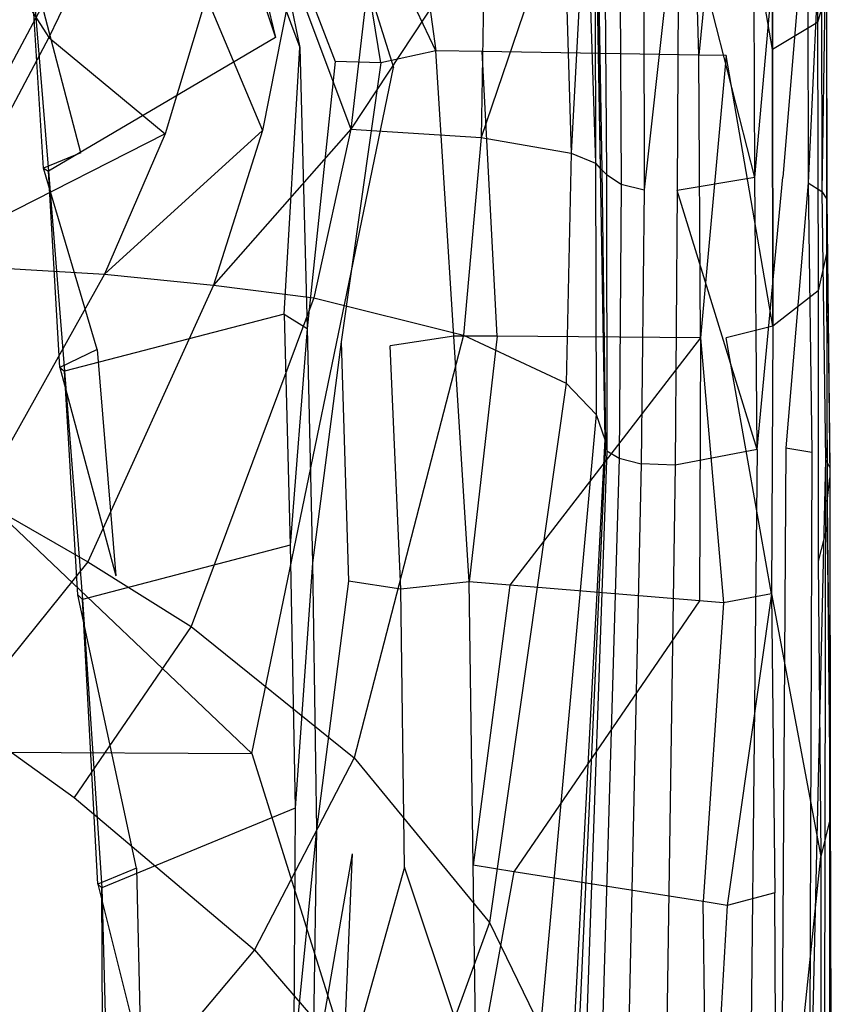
# Model space of a CAD drawing. Extents: x 0 to 0.355, y -0.385 to 0.
# Tile 24 of 32: x 0.292 to 0.355, y -0.217 to -0.141. Entities that reach past the tile are written whole.
import ezdxf

# ---------------------------------------------------------------- set-up
doc = ezdxf.new("R2010")
doc.units = 0
doc.layers.add('L0_URINAL_N_5574__0___REPLACEMT', color=7, linetype='CONTINUOUS')

msp = doc.modelspace()

# ---------------------------------------------------------------- linework, layer by layer
at = {"layer": 'L0_URINAL_N_5574__0___REPLACEMT', "color": 8}
for points, invisible_edges in [([(0.27914, -0.167881, 0.313848), (0.3103, -0.10963, 0.423385), (0.27914, -0.079991, 0.387912), (0.27914, -0.167881, 0.313848)], 14), ([(0.3103, -0.102926, 0.50034), (0.3103, -0.10963, 0.423385), (0.321241, -0.14459, 0.46523), (0.3103, -0.102926, 0.50034)], 13), ([(0.3103, -0.10963, 0.423385), (0.27914, -0.167881, 0.313848), (0.3103, -0.19752, 0.349322), (0.3103, -0.10963, 0.423385)], 13), ([(0.3103, -0.19752, 0.349322), (0.321241, -0.14459, 0.46523), (0.3103, -0.10963, 0.423385), (0.3103, -0.19752, 0.349322)], 14), ([(0.354631, -0.117945, 0.496713), (0.354632, -0.156923, 0.507008), (0.354618, -0.132957, 0.486222), (0.354631, -0.117945, 0.496713)], 14), ([(0.354631, -0.117945, 0.496713), (0.354629, -0.13721, 0.523731), (0.354632, -0.156923, 0.507008), (0.354631, -0.117945, 0.496713)], 14), ([(0.353868, -0.119486, 0.547429), (0.35046, -0.12177, 0.550278), (0.35393, -0.141102, 0.529237), (0.353868, -0.119486, 0.547429)], 14), ([(0.353868, -0.119486, 0.547429), (0.35393, -0.141102, 0.529237), (0.35463, -0.138756, 0.525899), (0.353868, -0.119486, 0.547429)], 14), ([(0.350474, -0.143186, 0.532394), (0.35046, -0.12177, 0.550278), (0.346903, -0.122615, 0.550857), (0.350474, -0.143186, 0.532394)], 14), ([(0.35046, -0.12177, 0.550278), (0.350474, -0.143186, 0.532394), (0.35393, -0.141102, 0.529237), (0.35046, -0.12177, 0.550278)], 14), ([(0.344778, -0.143632, 0.533405), (0.346903, -0.122615, 0.550857), (0.344155, -0.123234, 0.550429), (0.344778, -0.143632, 0.533405)], 13), ([(0.346903, -0.122615, 0.550857), (0.344778, -0.143632, 0.533405), (0.346895, -0.143667, 0.533312), (0.346903, -0.122615, 0.550857)], 14), ([(0.350474, -0.143186, 0.532394), (0.346903, -0.122615, 0.550857), (0.346895, -0.143667, 0.533312), (0.350474, -0.143186, 0.532394)], 14), ([(0.344155, -0.123234, 0.550429), (0.322465, -0.128119, 0.54705), (0.328065, -0.143351, 0.534141), (0.344155, -0.123234, 0.550429)], 14), ([(0.344778, -0.143632, 0.533405), (0.344155, -0.123234, 0.550429), (0.328065, -0.143351, 0.534141), (0.344778, -0.143632, 0.533405)], 14), ([(0.336866, -0.12756, 0.467216), (0.337183, -0.152379, 0.4397), (0.336738, -0.127967, 0.460993), (0.336866, -0.12756, 0.467216)], 14), ([(0.337183, -0.152379, 0.4397), (0.336866, -0.12756, 0.467216), (0.337304, -0.152475, 0.445545), (0.337183, -0.152379, 0.4397)], 13), ([(0.336866, -0.12756, 0.467216), (0.337475, -0.128274, 0.471841), (0.337304, -0.152475, 0.445545), (0.336866, -0.12756, 0.467216)], 14), ([(0.324492, -0.143291, 0.534299), (0.322465, -0.128119, 0.54705), (0.317829, -0.129163, 0.546328), (0.324492, -0.143291, 0.534299)], 13), ([(0.322465, -0.128119, 0.54705), (0.324492, -0.143291, 0.534299), (0.328065, -0.143351, 0.534141), (0.322465, -0.128119, 0.54705)], 14), ([(0.336738, -0.127967, 0.460993), (0.336814, -0.151964, 0.414295), (0.33607, -0.129588, 0.433834), (0.336738, -0.127967, 0.460993)], 14), ([(0.336738, -0.127967, 0.460993), (0.337183, -0.152379, 0.4397), (0.336814, -0.151964, 0.414295), (0.336738, -0.127967, 0.460993)], 14), ([(0.337475, -0.128274, 0.471841), (0.337657, -0.15285, 0.450106), (0.337304, -0.152475, 0.445545), (0.337475, -0.128274, 0.471841)], 14), ([(0.337475, -0.128274, 0.471841), (0.33865, -0.129105, 0.47384), (0.337657, -0.15285, 0.450106), (0.337475, -0.128274, 0.471841)], 14), ([(0.307512, -0.128489, 0.531862), (0.293133, -0.134552, 0.452496), (0.312134, -0.142267, 0.518627), (0.307512, -0.128489, 0.531862)], 14), ([(0.307512, -0.128489, 0.531862), (0.312134, -0.142267, 0.518627), (0.30904, -0.129591, 0.538338), (0.307512, -0.128489, 0.531862)], 14), ([(0.320248, -0.144215, 0.53223), (0.317829, -0.129163, 0.546328), (0.314349, -0.130255, 0.544369), (0.320248, -0.144215, 0.53223)], 14), ([(0.324492, -0.143291, 0.534299), (0.317829, -0.129163, 0.546328), (0.320248, -0.144215, 0.53223), (0.324492, -0.143291, 0.534299)], 14), ([(0.33865, -0.129105, 0.47384), (0.338783, -0.153576, 0.452575), (0.337657, -0.15285, 0.450106), (0.33865, -0.129105, 0.47384)], 14), ([(0.33865, -0.129105, 0.47384), (0.34053, -0.12976, 0.475546), (0.338783, -0.153576, 0.452575), (0.33865, -0.129105, 0.47384)], 14), ([(0.30904, -0.129591, 0.538338), (0.312134, -0.142267, 0.518627), (0.313998, -0.143044, 0.525075), (0.30904, -0.129591, 0.538338)], 14), ([(0.30904, -0.129591, 0.538338), (0.313998, -0.143044, 0.525075), (0.311429, -0.130396, 0.54175), (0.30904, -0.129591, 0.538338)], 14), ([(0.33607, -0.129588, 0.433834), (0.334929, -0.151207, 0.383887), (0.334358, -0.131264, 0.401399), (0.33607, -0.129588, 0.433834)], 14), ([(0.33607, -0.129588, 0.433834), (0.336814, -0.151964, 0.414295), (0.334929, -0.151207, 0.383887), (0.33607, -0.129588, 0.433834)], 14), ([(0.34053, -0.12976, 0.475546), (0.340572, -0.154012, 0.454541), (0.338783, -0.153576, 0.452575), (0.34053, -0.12976, 0.475546)], 14), ([(0.343221, -0.130004, 0.476812), (0.340572, -0.154012, 0.454541), (0.34053, -0.12976, 0.475546), (0.343221, -0.130004, 0.476812)], 14), ([(0.349094, -0.153076, 0.458015), (0.343221, -0.130004, 0.476812), (0.349015, -0.129422, 0.478137), (0.349094, -0.153076, 0.458015)], 14), ([(0.351204, -0.129657, 0.479356), (0.349094, -0.153076, 0.458015), (0.349015, -0.129422, 0.478137), (0.351204, -0.129657, 0.479356)], 13), ([(0.349094, -0.153076, 0.458015), (0.351204, -0.129657, 0.479356), (0.351258, -0.153049, 0.459451), (0.349094, -0.153076, 0.458015)], 14), ([(0.353167, -0.130387, 0.481306), (0.351258, -0.153049, 0.459451), (0.351204, -0.129657, 0.479356), (0.353167, -0.130387, 0.481306)], 14), ([(0.314349, -0.130255, 0.544369), (0.311429, -0.130396, 0.54175), (0.320248, -0.144215, 0.53223), (0.314349, -0.130255, 0.544369)], 14), ([(0.311429, -0.130396, 0.54175), (0.316736, -0.144117, 0.529258), (0.320248, -0.144215, 0.53223), (0.311429, -0.130396, 0.54175)], 14), ([(0.311429, -0.130396, 0.54175), (0.313998, -0.143044, 0.525075), (0.316736, -0.144117, 0.529258), (0.311429, -0.130396, 0.54175)], 14), ([(0.343221, -0.130004, 0.476812), (0.343102, -0.154086, 0.456124), (0.340572, -0.154012, 0.454541), (0.343221, -0.130004, 0.476812)], 14), ([(0.349094, -0.153076, 0.458015), (0.343102, -0.154086, 0.456124), (0.343221, -0.130004, 0.476812), (0.349094, -0.153076, 0.458015)], 14), ([(0.351258, -0.153049, 0.459451), (0.353167, -0.130387, 0.481306), (0.35321, -0.153482, 0.461648), (0.351258, -0.153049, 0.459451)], 13), ([(0.354236, -0.131308, 0.483421), (0.35321, -0.153482, 0.461648), (0.353167, -0.130387, 0.481306), (0.354236, -0.131308, 0.483421)], 14), ([(0.334358, -0.131264, 0.401399), (0.334929, -0.151207, 0.383887), (0.327986, -0.149985, 0.338702), (0.334358, -0.131264, 0.401399)], 14), ([(0.334358, -0.131264, 0.401399), (0.327986, -0.149985, 0.338702), (0.328258, -0.133684, 0.353666), (0.334358, -0.131264, 0.401399)], 14), ([(0.35321, -0.153482, 0.461648), (0.354236, -0.131308, 0.483421), (0.354277, -0.154141, 0.46401), (0.35321, -0.153482, 0.461648)], 13), ([(0.354617, -0.132182, 0.48555), (0.354277, -0.154141, 0.46401), (0.354236, -0.131308, 0.483421), (0.354617, -0.132182, 0.48555)], 14), ([(0.354277, -0.154141, 0.46401), (0.354617, -0.132182, 0.48555), (0.35465, -0.154748, 0.466406), (0.354277, -0.154141, 0.46401)], 13), ([(0.354618, -0.132957, 0.486222), (0.35465, -0.154748, 0.466406), (0.354617, -0.132182, 0.48555), (0.354618, -0.132957, 0.486222)], 14), ([(0.354618, -0.132957, 0.486222), (0.354632, -0.156923, 0.507008), (0.354651, -0.155478, 0.467127), (0.354618, -0.132957, 0.486222)], 14), ([(0.35465, -0.154748, 0.466406), (0.354618, -0.132957, 0.486222), (0.354651, -0.155478, 0.467127), (0.35465, -0.154748, 0.466406)], 13), ([(0.297123, -0.151169, 0.434296), (0.292728, -0.134387, 0.451084), (0.295641, -0.133415, 0.446929), (0.297123, -0.151169, 0.434296)], 14), ([(0.328258, -0.133684, 0.353666), (0.327986, -0.149985, 0.338702), (0.317936, -0.149334, 0.303942), (0.328258, -0.133684, 0.353666)], 14), ([(0.328258, -0.133684, 0.353666), (0.317936, -0.149334, 0.303942), (0.319501, -0.135855, 0.31684), (0.328258, -0.133684, 0.353666)], 14), ([(0.292728, -0.134387, 0.451084), (0.297123, -0.151169, 0.434296), (0.294238, -0.15236, 0.438292), (0.292728, -0.134387, 0.451084)], 13), ([(0.294238, -0.15236, 0.438292), (0.293133, -0.134552, 0.452496), (0.292728, -0.134387, 0.451084), (0.294238, -0.15236, 0.438292)], 14), ([(0.293133, -0.134552, 0.452496), (0.294238, -0.15236, 0.438292), (0.294626, -0.152595, 0.439547), (0.293133, -0.134552, 0.452496)], 13), ([(0.293133, -0.134552, 0.452496), (0.294626, -0.152595, 0.439547), (0.312134, -0.142267, 0.518627), (0.293133, -0.134552, 0.452496)], 14), ([(0.319501, -0.135855, 0.31684), (0.317936, -0.149334, 0.303942), (0.313493, -0.137435, 0.299166), (0.319501, -0.135855, 0.31684)], 14), ([(0.297427, -0.136497, 0.265074), (0.294638, -0.142268, 0.258712), (0.292061, -0.13821, 0.253943), (0.297427, -0.136497, 0.265074)], 14), ([(0.297427, -0.136497, 0.265074), (0.306798, -0.139143, 0.282633), (0.294638, -0.142268, 0.258712), (0.297427, -0.136497, 0.265074)], 14), ([(0.313493, -0.137435, 0.299166), (0.311117, -0.149455, 0.287431), (0.306798, -0.139143, 0.282633), (0.313493, -0.137435, 0.299166)], 14), ([(0.313493, -0.137435, 0.299166), (0.317936, -0.149334, 0.303942), (0.311117, -0.149455, 0.287431), (0.313493, -0.137435, 0.299166)], 14), ([(0.35463, -0.138756, 0.525899), (0.354632, -0.156923, 0.507008), (0.354629, -0.13721, 0.523731), (0.35463, -0.138756, 0.525899)], 14), ([(0.292061, -0.13821, 0.253943), (0.294638, -0.142268, 0.258712), (0.288904, -0.143804, 0.247702), (0.292061, -0.13821, 0.253943)], 14), ([(0.35463, -0.138756, 0.525899), (0.35393, -0.141102, 0.529237), (0.354633, -0.15893, 0.508749), (0.35463, -0.138756, 0.525899)], 14), ([(0.354632, -0.156923, 0.507008), (0.35463, -0.138756, 0.525899), (0.354633, -0.15893, 0.508749), (0.354632, -0.156923, 0.507008)], 13), ([(0.306798, -0.139143, 0.282633), (0.30362, -0.14971, 0.272083), (0.294638, -0.142268, 0.258712), (0.306798, -0.139143, 0.282633)], 14), ([(0.306798, -0.139143, 0.282633), (0.311117, -0.149455, 0.287431), (0.30362, -0.14971, 0.272083), (0.306798, -0.139143, 0.282633)], 14), ([(0.35393, -0.141102, 0.529237), (0.350474, -0.143186, 0.532394), (0.353988, -0.161819, 0.511802), (0.35393, -0.141102, 0.529237)], 14), ([(0.35393, -0.141102, 0.529237), (0.353988, -0.161819, 0.511802), (0.354633, -0.15893, 0.508749), (0.35393, -0.141102, 0.529237)], 14), ([(0.294638, -0.142268, 0.258712), (0.290254, -0.150526, 0.250062), (0.288904, -0.143804, 0.247702), (0.294638, -0.142268, 0.258712)], 14), ([(0.294638, -0.142268, 0.258712), (0.30362, -0.14971, 0.272083), (0.290254, -0.150526, 0.250062), (0.294638, -0.142268, 0.258712)], 14), ([(0.312134, -0.142267, 0.518627), (0.294626, -0.152595, 0.439547), (0.31279, -0.163608, 0.498362), (0.312134, -0.142267, 0.518627)], 14), ([(0.31279, -0.163608, 0.498362), (0.313998, -0.143044, 0.525075), (0.312134, -0.142267, 0.518627), (0.31279, -0.163608, 0.498362)], 14), ([(0.313998, -0.143044, 0.525075), (0.31279, -0.163608, 0.498362), (0.314571, -0.164723, 0.504088), (0.313998, -0.143044, 0.525075)], 13), ([(0.313998, -0.143044, 0.525075), (0.314571, -0.164723, 0.504088), (0.316736, -0.144117, 0.529258), (0.313998, -0.143044, 0.525075)], 14), ([(0.324492, -0.143291, 0.534299), (0.320248, -0.144215, 0.53223), (0.320972, -0.166064, 0.512853), (0.324492, -0.143291, 0.534299)], 14), ([(0.325886, -0.165307, 0.515552), (0.324492, -0.143291, 0.534299), (0.320972, -0.166064, 0.512853), (0.325886, -0.165307, 0.515552)], 14), ([(0.328065, -0.143351, 0.534141), (0.324492, -0.143291, 0.534299), (0.325886, -0.165307, 0.515552), (0.328065, -0.143351, 0.534141)], 14), ([(0.329235, -0.165329, 0.51549), (0.328065, -0.143351, 0.534141), (0.325886, -0.165307, 0.515552), (0.329235, -0.165329, 0.51549)], 14), ([(0.344778, -0.143632, 0.533405), (0.328065, -0.143351, 0.534141), (0.329235, -0.165329, 0.51549), (0.344778, -0.143632, 0.533405)], 14), ([(0.350489, -0.164547, 0.514556), (0.350474, -0.143186, 0.532394), (0.346895, -0.143667, 0.533312), (0.350489, -0.164547, 0.514556)], 14), ([(0.350474, -0.143186, 0.532394), (0.350489, -0.164547, 0.514556), (0.353988, -0.161819, 0.511802), (0.350474, -0.143186, 0.532394)], 14), ([(0.316736, -0.144117, 0.529258), (0.314571, -0.164723, 0.504088), (0.317191, -0.165764, 0.50912), (0.316736, -0.144117, 0.529258)], 14), ([(0.320248, -0.144215, 0.53223), (0.316736, -0.144117, 0.529258), (0.317191, -0.165764, 0.50912), (0.320248, -0.144215, 0.53223)], 14), ([(0.320248, -0.144215, 0.53223), (0.317191, -0.165764, 0.50912), (0.320972, -0.166064, 0.512853), (0.320248, -0.144215, 0.53223)], 14), ([(0.344903, -0.165433, 0.515198), (0.344778, -0.143632, 0.533405), (0.329235, -0.165329, 0.51549), (0.344903, -0.165433, 0.515198)], 14), ([(0.346895, -0.143667, 0.533312), (0.344778, -0.143632, 0.533405), (0.344903, -0.165433, 0.515198), (0.346895, -0.143667, 0.533312)], 14), ([(0.346895, -0.143667, 0.533312), (0.344903, -0.165433, 0.515198), (0.346888, -0.165446, 0.515161), (0.346895, -0.143667, 0.533312)], 14), ([(0.350489, -0.164547, 0.514556), (0.346895, -0.143667, 0.533312), (0.346888, -0.165446, 0.515161), (0.350489, -0.164547, 0.514556)], 14), ([(0.321241, -0.14459, 0.46523), (0.3103, -0.19752, 0.349322), (0.321241, -0.232481, 0.391165), (0.321241, -0.14459, 0.46523)], 13), ([(0.311117, -0.149455, 0.287431), (0.307345, -0.161377, 0.275559), (0.298931, -0.160542, 0.261155), (0.311117, -0.149455, 0.287431)], 14), ([(0.311117, -0.149455, 0.287431), (0.298931, -0.160542, 0.261155), (0.30362, -0.14971, 0.272083), (0.311117, -0.149455, 0.287431)], 14), ([(0.317936, -0.149334, 0.303942), (0.31509, -0.162352, 0.291165), (0.307345, -0.161377, 0.275559), (0.317936, -0.149334, 0.303942)], 14), ([(0.317936, -0.149334, 0.303942), (0.307345, -0.161377, 0.275559), (0.311117, -0.149455, 0.287431), (0.317936, -0.149334, 0.303942)], 14), ([(0.317936, -0.149334, 0.303942), (0.327986, -0.149985, 0.338702), (0.31509, -0.162352, 0.291165), (0.317936, -0.149334, 0.303942)], 14), ([(0.30362, -0.14971, 0.272083), (0.298931, -0.160542, 0.261155), (0.284088, -0.159634, 0.240795), (0.30362, -0.14971, 0.272083)], 14), ([(0.30362, -0.14971, 0.272083), (0.284088, -0.159634, 0.240795), (0.290254, -0.150526, 0.250062), (0.30362, -0.14971, 0.272083)], 14), ([(0.327986, -0.149985, 0.338702), (0.326621, -0.16525, 0.324297), (0.31509, -0.162352, 0.291165), (0.327986, -0.149985, 0.338702)], 14), ([(0.327986, -0.149985, 0.338702), (0.334929, -0.151207, 0.383887), (0.326621, -0.16525, 0.324297), (0.327986, -0.149985, 0.338702)], 14), ([(0.298382, -0.166351, 0.423493), (0.294238, -0.15236, 0.438292), (0.297123, -0.151169, 0.434296), (0.298382, -0.166351, 0.423493)], 14), ([(0.334929, -0.151207, 0.383887), (0.33455, -0.168935, 0.367793), (0.326621, -0.16525, 0.324297), (0.334929, -0.151207, 0.383887)], 14), ([(0.334929, -0.151207, 0.383887), (0.336814, -0.151964, 0.414295), (0.33455, -0.168935, 0.367793), (0.334929, -0.151207, 0.383887)], 14), ([(0.294238, -0.15236, 0.438292), (0.298382, -0.166351, 0.423493), (0.295482, -0.167729, 0.427369), (0.294238, -0.15236, 0.438292)], 13), ([(0.295482, -0.167729, 0.427369), (0.294626, -0.152595, 0.439547), (0.294238, -0.15236, 0.438292), (0.295482, -0.167729, 0.427369)], 14), ([(0.294626, -0.152595, 0.439547), (0.295482, -0.167729, 0.427369), (0.295853, -0.168016, 0.428548), (0.294626, -0.152595, 0.439547)], 13), ([(0.294626, -0.152595, 0.439547), (0.295853, -0.168016, 0.428548), (0.31279, -0.163608, 0.498362), (0.294626, -0.152595, 0.439547)], 14), ([(0.336814, -0.151964, 0.414295), (0.336858, -0.17137, 0.396929), (0.33455, -0.168935, 0.367793), (0.336814, -0.151964, 0.414295)], 14), ([(0.336814, -0.151964, 0.414295), (0.337183, -0.152379, 0.4397), (0.336858, -0.17137, 0.396929), (0.336814, -0.151964, 0.414295)], 14), ([(0.337183, -0.152379, 0.4397), (0.337543, -0.173285, 0.421171), (0.336858, -0.17137, 0.396929), (0.337183, -0.152379, 0.4397)], 14), ([(0.337183, -0.152379, 0.4397), (0.337304, -0.152475, 0.445545), (0.337543, -0.173285, 0.421171), (0.337183, -0.152379, 0.4397)], 14), ([(0.337304, -0.152475, 0.445545), (0.337578, -0.173712, 0.426694), (0.337543, -0.173285, 0.421171), (0.337304, -0.152475, 0.445545)], 14), ([(0.337304, -0.152475, 0.445545), (0.337657, -0.15285, 0.450106), (0.337578, -0.173712, 0.426694), (0.337304, -0.152475, 0.445545)], 14), ([(0.337657, -0.15285, 0.450106), (0.33769, -0.174157, 0.431379), (0.337578, -0.173712, 0.426694), (0.337657, -0.15285, 0.450106)], 14), ([(0.337657, -0.15285, 0.450106), (0.338783, -0.153576, 0.452575), (0.33769, -0.174157, 0.431379), (0.337657, -0.15285, 0.450106)], 14), ([(0.349292, -0.174066, 0.440146), (0.343102, -0.154086, 0.456124), (0.349094, -0.153076, 0.458015), (0.349292, -0.174066, 0.440146)], 14), ([(0.351258, -0.153049, 0.459451), (0.349292, -0.174066, 0.440146), (0.349094, -0.153076, 0.458015), (0.351258, -0.153049, 0.459451)], 13), ([(0.349292, -0.174066, 0.440146), (0.351258, -0.153049, 0.459451), (0.351494, -0.173934, 0.441697), (0.349292, -0.174066, 0.440146)], 14), ([(0.35321, -0.153482, 0.461648), (0.351494, -0.173934, 0.441697), (0.351258, -0.153049, 0.459451), (0.35321, -0.153482, 0.461648)], 14), ([(0.351494, -0.173934, 0.441697), (0.35321, -0.153482, 0.461648), (0.353486, -0.174271, 0.444053), (0.351494, -0.173934, 0.441697)], 13), ([(0.35321, -0.153482, 0.461648), (0.354277, -0.154141, 0.46401), (0.353486, -0.174271, 0.444053), (0.35321, -0.153482, 0.461648)], 14), ([(0.338783, -0.153576, 0.452575), (0.338643, -0.174731, 0.433926), (0.33769, -0.174157, 0.431379), (0.338783, -0.153576, 0.452575)], 14), ([(0.338783, -0.153576, 0.452575), (0.340572, -0.154012, 0.454541), (0.338643, -0.174731, 0.433926), (0.338783, -0.153576, 0.452575)], 14), ([(0.340572, -0.154012, 0.454541), (0.340331, -0.175164, 0.436124), (0.338643, -0.174731, 0.433926), (0.340572, -0.154012, 0.454541)], 14), ([(0.342961, -0.175268, 0.437985), (0.340331, -0.175164, 0.436124), (0.340572, -0.154012, 0.454541), (0.342961, -0.175268, 0.437985)], 14), ([(0.343102, -0.154086, 0.456124), (0.342961, -0.175268, 0.437985), (0.340572, -0.154012, 0.454541), (0.343102, -0.154086, 0.456124)], 14), ([(0.349292, -0.174066, 0.440146), (0.342961, -0.175268, 0.437985), (0.343102, -0.154086, 0.456124), (0.349292, -0.174066, 0.440146)], 14), ([(0.354277, -0.154141, 0.46401), (0.354543, -0.17487, 0.4466), (0.353486, -0.174271, 0.444053), (0.354277, -0.154141, 0.46401)], 14), ([(0.354277, -0.154141, 0.46401), (0.35465, -0.154748, 0.466406), (0.354543, -0.17487, 0.4466), (0.354277, -0.154141, 0.46401)], 14), ([(0.35465, -0.154748, 0.466406), (0.354875, -0.175457, 0.449246), (0.354543, -0.17487, 0.4466), (0.35465, -0.154748, 0.466406)], 14), ([(0.354651, -0.155478, 0.467127), (0.354875, -0.175457, 0.449246), (0.35465, -0.154748, 0.466406), (0.354651, -0.155478, 0.467127)], 14), ([(0.354651, -0.155478, 0.467127), (0.354632, -0.156923, 0.507008), (0.354684, -0.178073, 0.489418), (0.354651, -0.155478, 0.467127)], 14), ([(0.354684, -0.178073, 0.489418), (0.354877, -0.17624, 0.449911), (0.354651, -0.155478, 0.467127), (0.354684, -0.178073, 0.489418)], 14), ([(0.354875, -0.175457, 0.449246), (0.354651, -0.155478, 0.467127), (0.354877, -0.17624, 0.449911), (0.354875, -0.175457, 0.449246)], 13), ([(0.354633, -0.15893, 0.508749), (0.354684, -0.178073, 0.489418), (0.354632, -0.156923, 0.507008), (0.354633, -0.15893, 0.508749)], 14), ([(0.354633, -0.15893, 0.508749), (0.353988, -0.161819, 0.511802), (0.354687, -0.179966, 0.491286), (0.354633, -0.15893, 0.508749)], 14), ([(0.354684, -0.178073, 0.489418), (0.354633, -0.15893, 0.508749), (0.354687, -0.179966, 0.491286), (0.354684, -0.178073, 0.489418)], 13), ([(0.284088, -0.159634, 0.240795), (0.298931, -0.160542, 0.261155), (0.27485, -0.170609, 0.231074), (0.284088, -0.159634, 0.240795)], 14), ([(0.298931, -0.160542, 0.261155), (0.28923, -0.177883, 0.246276), (0.27485, -0.170609, 0.231074), (0.298931, -0.160542, 0.261155)], 14), ([(0.298931, -0.160542, 0.261155), (0.307345, -0.161377, 0.275559), (0.28923, -0.177883, 0.246276), (0.298931, -0.160542, 0.261155)], 14), ([(0.307345, -0.161377, 0.275559), (0.297661, -0.182741, 0.257333), (0.28923, -0.177883, 0.246276), (0.307345, -0.161377, 0.275559)], 14), ([(0.307345, -0.161377, 0.275559), (0.31509, -0.162352, 0.291165), (0.297661, -0.182741, 0.257333), (0.307345, -0.161377, 0.275559)], 14), ([(0.353988, -0.161819, 0.511802), (0.350489, -0.164547, 0.514556), (0.353981, -0.182686, 0.494458), (0.353988, -0.161819, 0.511802)], 14), ([(0.353988, -0.161819, 0.511802), (0.353981, -0.182686, 0.494458), (0.354687, -0.179966, 0.491286), (0.353988, -0.161819, 0.511802)], 14), ([(0.31509, -0.162352, 0.291165), (0.305619, -0.18773, 0.269698), (0.297661, -0.182741, 0.257333), (0.31509, -0.162352, 0.291165)], 14), ([(0.31509, -0.162352, 0.291165), (0.326621, -0.16525, 0.324297), (0.305619, -0.18773, 0.269698), (0.31509, -0.162352, 0.291165)], 14), ([(0.31279, -0.163608, 0.498362), (0.295853, -0.168016, 0.428548), (0.313268, -0.181435, 0.483784), (0.31279, -0.163608, 0.498362)], 14), ([(0.31279, -0.163608, 0.498362), (0.313268, -0.181435, 0.483784), (0.314571, -0.164723, 0.504088), (0.31279, -0.163608, 0.498362)], 14), ([(0.314571, -0.164723, 0.504088), (0.313268, -0.181435, 0.483784), (0.314988, -0.182802, 0.48922), (0.314571, -0.164723, 0.504088)], 14), ([(0.314571, -0.164723, 0.504088), (0.314988, -0.182802, 0.48922), (0.317191, -0.165764, 0.50912), (0.314571, -0.164723, 0.504088)], 14), ([(0.350489, -0.164547, 0.514556), (0.346888, -0.165446, 0.515161), (0.350383, -0.185206, 0.497345), (0.350489, -0.164547, 0.514556)], 14), ([(0.350489, -0.164547, 0.514556), (0.350383, -0.185206, 0.497345), (0.353981, -0.182686, 0.494458), (0.350489, -0.164547, 0.514556)], 14), ([(0.326621, -0.16525, 0.324297), (0.318197, -0.197855, 0.296196), (0.305619, -0.18773, 0.269698), (0.326621, -0.16525, 0.324297)], 14), ([(0.326621, -0.16525, 0.324297), (0.33455, -0.168935, 0.367793), (0.318197, -0.197855, 0.296196), (0.326621, -0.16525, 0.324297)], 14), ([(0.325886, -0.165307, 0.515552), (0.320972, -0.166064, 0.512853), (0.321796, -0.184844, 0.497345), (0.325886, -0.165307, 0.515552)], 14), ([(0.327075, -0.184278, 0.499544), (0.325886, -0.165307, 0.515552), (0.321796, -0.184844, 0.497345), (0.327075, -0.184278, 0.499544)], 14), ([(0.327075, -0.184278, 0.499544), (0.329235, -0.165329, 0.51549), (0.325886, -0.165307, 0.515552), (0.327075, -0.184278, 0.499544)], 13), ([(0.329235, -0.165329, 0.51549), (0.327075, -0.184278, 0.499544), (0.330202, -0.184534, 0.499306), (0.329235, -0.165329, 0.51549)], 14), ([(0.344903, -0.165433, 0.515198), (0.329235, -0.165329, 0.51549), (0.330202, -0.184534, 0.499306), (0.344903, -0.165433, 0.515198)], 14), ([(0.344903, -0.165433, 0.515198), (0.330202, -0.184534, 0.499306), (0.34483, -0.185733, 0.498194), (0.344903, -0.165433, 0.515198)], 14), ([(0.346683, -0.185885, 0.498053), (0.344903, -0.165433, 0.515198), (0.34483, -0.185733, 0.498194), (0.346683, -0.185885, 0.498053)], 13), ([(0.344903, -0.165433, 0.515198), (0.346683, -0.185885, 0.498053), (0.346888, -0.165446, 0.515161), (0.344903, -0.165433, 0.515198)], 14), ([(0.350383, -0.185206, 0.497345), (0.346888, -0.165446, 0.515161), (0.346683, -0.185885, 0.498053), (0.350383, -0.185206, 0.497345)], 14), ([(0.298382, -0.166351, 0.423493), (0.299822, -0.183817, 0.411065), (0.295482, -0.167729, 0.427369), (0.298382, -0.166351, 0.423493)], 14), ([(0.317191, -0.165764, 0.50912), (0.314988, -0.182802, 0.48922), (0.317767, -0.184216, 0.493912), (0.317191, -0.165764, 0.50912)], 14), ([(0.317191, -0.165764, 0.50912), (0.317767, -0.184216, 0.493912), (0.320972, -0.166064, 0.512853), (0.317191, -0.165764, 0.50912)], 14), ([(0.321796, -0.184844, 0.497345), (0.320972, -0.166064, 0.512853), (0.317767, -0.184216, 0.493912), (0.321796, -0.184844, 0.497345)], 14), ([(0.271403, -0.197343, 0.289022), (0.3103, -0.19752, 0.349322), (0.27914, -0.167881, 0.313848), (0.271403, -0.197343, 0.289022)], 14), ([(0.295482, -0.167729, 0.427369), (0.299822, -0.183817, 0.411065), (0.296883, -0.185284, 0.414859), (0.295482, -0.167729, 0.427369)], 14), ([(0.296883, -0.185284, 0.414859), (0.295853, -0.168016, 0.428548), (0.295482, -0.167729, 0.427369), (0.296883, -0.185284, 0.414859)], 14), ([(0.295853, -0.168016, 0.428548), (0.297233, -0.185628, 0.415939), (0.313268, -0.181435, 0.483784), (0.295853, -0.168016, 0.428548)], 14), ([(0.295853, -0.168016, 0.428548), (0.296883, -0.185284, 0.414859), (0.297233, -0.185628, 0.415939), (0.295853, -0.168016, 0.428548)], 13), ([(0.33455, -0.168935, 0.367793), (0.328628, -0.210558, 0.331936), (0.318197, -0.197855, 0.296196), (0.33455, -0.168935, 0.367793)], 14), ([(0.33455, -0.168935, 0.367793), (0.336858, -0.17137, 0.396929), (0.328628, -0.210558, 0.331936), (0.33455, -0.168935, 0.367793)], 14), ([(0.336858, -0.17137, 0.396929), (0.332561, -0.218631, 0.356411), (0.328628, -0.210558, 0.331936), (0.336858, -0.17137, 0.396929)], 14), ([(0.336858, -0.17137, 0.396929), (0.337543, -0.173285, 0.421171), (0.332561, -0.218631, 0.356411), (0.336858, -0.17137, 0.396929)], 14), ([(0.337543, -0.173285, 0.421171), (0.334793, -0.225467, 0.376751), (0.332561, -0.218631, 0.356411), (0.337543, -0.173285, 0.421171)], 14), ([(0.337543, -0.173285, 0.421171), (0.337578, -0.173712, 0.426694), (0.334793, -0.225467, 0.376751), (0.337543, -0.173285, 0.421171)], 14), ([(0.337578, -0.173712, 0.426694), (0.33516, -0.227071, 0.381362), (0.334793, -0.225467, 0.376751), (0.337578, -0.173712, 0.426694)], 14), ([(0.337578, -0.173712, 0.426694), (0.33769, -0.174157, 0.431379), (0.33516, -0.227071, 0.381362), (0.337578, -0.173712, 0.426694)], 14), ([(0.351494, -0.173934, 0.441697), (0.351144, -0.227879, 0.395765), (0.349292, -0.174066, 0.440146), (0.351494, -0.173934, 0.441697)], 14), ([(0.351494, -0.173934, 0.441697), (0.353486, -0.174271, 0.444053), (0.351144, -0.227879, 0.395765), (0.351494, -0.173934, 0.441697)], 14), ([(0.33769, -0.174157, 0.431379), (0.335797, -0.227886, 0.385925), (0.33516, -0.227071, 0.381362), (0.33769, -0.174157, 0.431379)], 14), ([(0.33769, -0.174157, 0.431379), (0.338643, -0.174731, 0.433926), (0.335797, -0.227886, 0.385925), (0.33769, -0.174157, 0.431379)], 14), ([(0.338643, -0.174731, 0.433926), (0.337073, -0.228499, 0.388655), (0.335797, -0.227886, 0.385925), (0.338643, -0.174731, 0.433926)], 14), ([(0.338643, -0.174731, 0.433926), (0.340331, -0.175164, 0.436124), (0.337073, -0.228499, 0.388655), (0.338643, -0.174731, 0.433926)], 14), ([(0.349292, -0.174066, 0.440146), (0.348719, -0.227946, 0.394232), (0.342961, -0.175268, 0.437985), (0.349292, -0.174066, 0.440146)], 14), ([(0.351144, -0.227879, 0.395765), (0.348719, -0.227946, 0.394232), (0.349292, -0.174066, 0.440146), (0.351144, -0.227879, 0.395765)], 14), ([(0.353486, -0.174271, 0.444053), (0.353327, -0.228311, 0.39819), (0.351144, -0.227879, 0.395765), (0.353486, -0.174271, 0.444053)], 14), ([(0.354543, -0.17487, 0.4466), (0.353327, -0.228311, 0.39819), (0.353486, -0.174271, 0.444053), (0.354543, -0.17487, 0.4466)], 14), ([(0.340331, -0.175164, 0.436124), (0.339163, -0.228961, 0.390832), (0.337073, -0.228499, 0.388655), (0.340331, -0.175164, 0.436124)], 14), ([(0.342159, -0.229058, 0.392471), (0.339163, -0.228961, 0.390832), (0.340331, -0.175164, 0.436124), (0.342159, -0.229058, 0.392471)], 14), ([(0.342961, -0.175268, 0.437985), (0.342159, -0.229058, 0.392471), (0.340331, -0.175164, 0.436124), (0.342961, -0.175268, 0.437985)], 14), ([(0.348719, -0.227946, 0.394232), (0.342159, -0.229058, 0.392471), (0.342961, -0.175268, 0.437985), (0.348719, -0.227946, 0.394232)], 14), ([(0.353327, -0.228311, 0.39819), (0.354543, -0.17487, 0.4466), (0.35445, -0.228951, 0.400841), (0.353327, -0.228311, 0.39819)], 13), ([(0.354543, -0.17487, 0.4466), (0.354875, -0.175457, 0.449246), (0.35445, -0.228951, 0.400841), (0.354543, -0.17487, 0.4466)], 14), ([(0.354875, -0.175457, 0.449246), (0.354858, -0.229512, 0.403593), (0.35445, -0.228951, 0.400841), (0.354875, -0.175457, 0.449246)], 14), ([(0.354877, -0.17624, 0.449911), (0.354858, -0.229512, 0.403593), (0.354875, -0.175457, 0.449246), (0.354877, -0.17624, 0.449911)], 14), ([(0.354877, -0.17624, 0.449911), (0.354684, -0.178073, 0.489418), (0.354919, -0.2005, 0.470484), (0.354877, -0.17624, 0.449911)], 13), ([(0.354858, -0.229512, 0.403593), (0.354877, -0.17624, 0.449911), (0.354862, -0.229783, 0.404698), (0.354858, -0.229512, 0.403593)], 13), ([(0.354877, -0.17624, 0.449911), (0.354919, -0.2005, 0.470484), (0.354862, -0.229783, 0.404698), (0.354877, -0.17624, 0.449911)], 14), ([(0.28923, -0.177883, 0.246276), (0.297661, -0.182741, 0.257333), (0.279084, -0.188807, 0.236767), (0.28923, -0.177883, 0.246276)], 14), ([(0.354687, -0.179966, 0.491286), (0.354919, -0.2005, 0.470484), (0.354684, -0.178073, 0.489418), (0.354687, -0.179966, 0.491286)], 14), ([(0.354687, -0.179966, 0.491286), (0.353981, -0.182686, 0.494458), (0.354922, -0.202532, 0.472207), (0.354687, -0.179966, 0.491286)], 14), ([(0.354919, -0.2005, 0.470484), (0.354687, -0.179966, 0.491286), (0.354922, -0.202532, 0.472207), (0.354919, -0.2005, 0.470484)], 13), ([(0.313268, -0.181435, 0.483784), (0.297233, -0.185628, 0.415939), (0.313651, -0.201741, 0.466526), (0.313268, -0.181435, 0.483784)], 14), ([(0.313268, -0.181435, 0.483784), (0.313651, -0.201741, 0.466526), (0.314988, -0.182802, 0.48922), (0.313268, -0.181435, 0.483784)], 14), ([(0.297661, -0.182741, 0.257333), (0.287966, -0.19474, 0.24691), (0.279084, -0.188807, 0.236767), (0.297661, -0.182741, 0.257333)], 14), ([(0.297661, -0.182741, 0.257333), (0.305619, -0.18773, 0.269698), (0.287966, -0.19474, 0.24691), (0.297661, -0.182741, 0.257333)], 14), ([(0.314988, -0.182802, 0.48922), (0.313651, -0.201741, 0.466526), (0.31529, -0.203392, 0.471615), (0.314988, -0.182802, 0.48922)], 14), ([(0.314988, -0.182802, 0.48922), (0.31529, -0.203392, 0.471615), (0.317767, -0.184216, 0.493912), (0.314988, -0.182802, 0.48922)], 14), ([(0.350383, -0.185206, 0.497345), (0.354203, -0.205474, 0.475133), (0.353981, -0.182686, 0.494458), (0.350383, -0.185206, 0.497345)], 14), ([(0.353981, -0.182686, 0.494458), (0.354203, -0.205474, 0.475133), (0.354922, -0.202532, 0.472207), (0.353981, -0.182686, 0.494458)], 14), ([(0.301403, -0.206358, 0.395027), (0.296883, -0.185284, 0.414859), (0.299822, -0.183817, 0.411065), (0.301403, -0.206358, 0.395027)], 14), ([(0.317767, -0.184216, 0.493912), (0.31529, -0.203392, 0.471615), (0.318047, -0.205256, 0.47594), (0.317767, -0.184216, 0.493912)], 14), ([(0.321796, -0.184844, 0.497345), (0.317767, -0.184216, 0.493912), (0.318047, -0.205256, 0.47594), (0.321796, -0.184844, 0.497345)], 14), ([(0.327075, -0.184278, 0.499544), (0.321796, -0.184844, 0.497345), (0.322078, -0.206289, 0.479061), (0.327075, -0.184278, 0.499544)], 14), ([(0.327375, -0.20615, 0.480932), (0.327075, -0.184278, 0.499544), (0.322078, -0.206289, 0.479061), (0.327375, -0.20615, 0.480932)], 14), ([(0.327375, -0.20615, 0.480932), (0.330202, -0.184534, 0.499306), (0.327075, -0.184278, 0.499544), (0.327375, -0.20615, 0.480932)], 13), ([(0.330202, -0.184534, 0.499306), (0.327375, -0.20615, 0.480932), (0.330501, -0.206642, 0.480496), (0.330202, -0.184534, 0.499306)], 14), ([(0.330501, -0.206642, 0.480496), (0.34483, -0.185733, 0.498194), (0.330202, -0.184534, 0.499306), (0.330501, -0.206642, 0.480496)], 13), ([(0.298426, -0.207613, 0.398984), (0.297233, -0.185628, 0.415939), (0.296883, -0.185284, 0.414859), (0.298426, -0.207613, 0.398984)], 14), ([(0.296883, -0.185284, 0.414859), (0.301403, -0.206358, 0.395027), (0.298426, -0.207613, 0.398984), (0.296883, -0.185284, 0.414859)], 13), ([(0.322078, -0.206289, 0.479061), (0.321796, -0.184844, 0.497345), (0.318047, -0.205256, 0.47594), (0.322078, -0.206289, 0.479061)], 14), ([(0.346976, -0.209239, 0.478198), (0.350383, -0.185206, 0.497345), (0.346683, -0.185885, 0.498053), (0.346976, -0.209239, 0.478198)], 13), ([(0.350383, -0.185206, 0.497345), (0.346976, -0.209239, 0.478198), (0.350633, -0.208282, 0.477726), (0.350383, -0.185206, 0.497345)], 14), ([(0.354203, -0.205474, 0.475133), (0.350383, -0.185206, 0.497345), (0.350633, -0.208282, 0.477726), (0.354203, -0.205474, 0.475133)], 13), ([(0.297233, -0.185628, 0.415939), (0.298426, -0.207613, 0.398984), (0.298741, -0.207898, 0.400007), (0.297233, -0.185628, 0.415939)], 13), ([(0.297233, -0.185628, 0.415939), (0.298741, -0.207898, 0.400007), (0.313651, -0.201741, 0.466526), (0.297233, -0.185628, 0.415939)], 14), ([(0.34483, -0.185733, 0.498194), (0.330501, -0.206642, 0.480496), (0.345123, -0.208947, 0.478456), (0.34483, -0.185733, 0.498194)], 14), ([(0.345123, -0.208947, 0.478456), (0.346683, -0.185885, 0.498053), (0.34483, -0.185733, 0.498194), (0.345123, -0.208947, 0.478456)], 13), ([(0.346683, -0.185885, 0.498053), (0.345123, -0.208947, 0.478456), (0.346976, -0.209239, 0.478198), (0.346683, -0.185885, 0.498053)], 14), ([(0.305619, -0.18773, 0.269698), (0.296586, -0.200923, 0.258159), (0.287966, -0.19474, 0.24691), (0.305619, -0.18773, 0.269698)], 14), ([(0.305619, -0.18773, 0.269698), (0.318197, -0.197855, 0.296196), (0.296586, -0.200923, 0.258159), (0.305619, -0.18773, 0.269698)], 14), ([(0.287966, -0.19474, 0.24691), (0.296586, -0.200923, 0.258159), (0.280589, -0.216057, 0.245648), (0.287966, -0.19474, 0.24691)], 14), ([(0.271403, -0.197343, 0.289022), (0.271403, -0.268647, 0.289384), (0.300191, -0.236014, 0.316883), (0.271403, -0.197343, 0.289022)], 14), ([(0.3103, -0.19752, 0.349322), (0.271403, -0.197343, 0.289022), (0.300191, -0.236014, 0.316883), (0.3103, -0.19752, 0.349322)], 13), ([(0.300191, -0.236014, 0.316883), (0.321241, -0.232481, 0.391165), (0.3103, -0.19752, 0.349322), (0.300191, -0.236014, 0.316883)], 14), ([(0.318197, -0.197855, 0.296196), (0.310504, -0.212684, 0.28342), (0.296586, -0.200923, 0.258159), (0.318197, -0.197855, 0.296196)], 14), ([(0.318197, -0.197855, 0.296196), (0.328628, -0.210558, 0.331936), (0.310504, -0.212684, 0.28342), (0.318197, -0.197855, 0.296196)], 14), ([(0.354919, -0.2005, 0.470484), (0.354989, -0.238188, 0.438916), (0.354862, -0.229783, 0.404698), (0.354919, -0.2005, 0.470484)], 14), ([(0.354922, -0.202532, 0.472207), (0.354989, -0.238188, 0.438916), (0.354919, -0.2005, 0.470484), (0.354922, -0.202532, 0.472207)], 14), ([(0.296586, -0.200923, 0.258159), (0.310504, -0.212684, 0.28342), (0.280589, -0.216057, 0.245648), (0.296586, -0.200923, 0.258159)], 14), ([(0.313651, -0.201741, 0.466526), (0.298741, -0.207898, 0.400007), (0.313514, -0.221228, 0.447962), (0.313651, -0.201741, 0.466526)], 14), ([(0.313651, -0.201741, 0.466526), (0.313514, -0.221228, 0.447962), (0.31529, -0.203392, 0.471615), (0.313651, -0.201741, 0.466526)], 14), ([(0.354922, -0.202532, 0.472207), (0.354203, -0.205474, 0.475133), (0.355, -0.238892, 0.441782), (0.354922, -0.202532, 0.472207)], 14), ([(0.354989, -0.238188, 0.438916), (0.354922, -0.202532, 0.472207), (0.355, -0.238892, 0.441782), (0.354989, -0.238188, 0.438916)], 13), ([(0.31529, -0.203392, 0.471615), (0.313514, -0.221228, 0.447962), (0.31501, -0.222638, 0.452877), (0.31529, -0.203392, 0.471615)], 14), ([(0.31529, -0.203392, 0.471615), (0.31501, -0.222638, 0.452877), (0.318047, -0.205256, 0.47594), (0.31529, -0.203392, 0.471615)], 14), ([(0.318047, -0.205256, 0.47594), (0.31501, -0.222638, 0.452877), (0.31725, -0.223489, 0.458666), (0.318047, -0.205256, 0.47594)], 14), ([(0.318047, -0.205256, 0.47594), (0.31725, -0.223489, 0.458666), (0.322078, -0.206289, 0.479061), (0.318047, -0.205256, 0.47594)], 14), ([(0.350806, -0.238247, 0.452152), (0.354203, -0.205474, 0.475133), (0.350633, -0.208282, 0.477726), (0.350806, -0.238247, 0.452152)], 14), ([(0.354203, -0.205474, 0.475133), (0.350806, -0.238247, 0.452152), (0.354207, -0.238965, 0.446809), (0.354203, -0.205474, 0.475133)], 13), ([(0.354203, -0.205474, 0.475133), (0.354207, -0.238965, 0.446809), (0.355, -0.238892, 0.441782), (0.354203, -0.205474, 0.475133)], 14), ([(0.301403, -0.206358, 0.395027), (0.301737, -0.220873, 0.3847), (0.298426, -0.207613, 0.398984), (0.301403, -0.206358, 0.395027)], 14), ([(0.322078, -0.206289, 0.479061), (0.31725, -0.223489, 0.458666), (0.321625, -0.223925, 0.46344), (0.322078, -0.206289, 0.479061)], 14), ([(0.327608, -0.222825, 0.466686), (0.322078, -0.206289, 0.479061), (0.321625, -0.223925, 0.46344), (0.327608, -0.222825, 0.466686)], 14), ([(0.327608, -0.222825, 0.466686), (0.327375, -0.20615, 0.480932), (0.322078, -0.206289, 0.479061), (0.327608, -0.222825, 0.466686)], 14), ([(0.327608, -0.222825, 0.466686), (0.330501, -0.206642, 0.480496), (0.327375, -0.20615, 0.480932), (0.327608, -0.222825, 0.466686)], 13), ([(0.330501, -0.206642, 0.480496), (0.327608, -0.222825, 0.466686), (0.330752, -0.224956, 0.464859), (0.330501, -0.206642, 0.480496)], 14), ([(0.345123, -0.208947, 0.478456), (0.330501, -0.206642, 0.480496), (0.330752, -0.224956, 0.464859), (0.345123, -0.208947, 0.478456)], 14), ([(0.298426, -0.207613, 0.398984), (0.301737, -0.220873, 0.3847), (0.298803, -0.222442, 0.388489), (0.298426, -0.207613, 0.398984)], 14), ([(0.298803, -0.222442, 0.388489), (0.298741, -0.207898, 0.400007), (0.298426, -0.207613, 0.398984), (0.298803, -0.222442, 0.388489)], 14), ([(0.298741, -0.207898, 0.400007), (0.298803, -0.222442, 0.388489), (0.299111, -0.222867, 0.389349), (0.298741, -0.207898, 0.400007)], 13), ([(0.298741, -0.207898, 0.400007), (0.299111, -0.222867, 0.389349), (0.313514, -0.221228, 0.447962), (0.298741, -0.207898, 0.400007)], 14), ([(0.345461, -0.234922, 0.456312), (0.345123, -0.208947, 0.478456), (0.330752, -0.224956, 0.464859), (0.345461, -0.234922, 0.456312)], 14), ([(0.345461, -0.234922, 0.456312), (0.346976, -0.209239, 0.478198), (0.345123, -0.208947, 0.478456), (0.345461, -0.234922, 0.456312)], 13), ([(0.350633, -0.208282, 0.477726), (0.346976, -0.209239, 0.478198), (0.347325, -0.236185, 0.455229), (0.350633, -0.208282, 0.477726)], 14), ([(0.350806, -0.238247, 0.452152), (0.350633, -0.208282, 0.477726), (0.347325, -0.236185, 0.455229), (0.350806, -0.238247, 0.452152)], 14), ([(0.346976, -0.209239, 0.478198), (0.345461, -0.234922, 0.456312), (0.347325, -0.236185, 0.455229), (0.346976, -0.209239, 0.478198)], 14), ([(0.328628, -0.210558, 0.331936), (0.322702, -0.226811, 0.318323), (0.310504, -0.212684, 0.28342), (0.328628, -0.210558, 0.331936)], 14), ([(0.328628, -0.210558, 0.331936), (0.332561, -0.218631, 0.356411), (0.322702, -0.226811, 0.318323), (0.328628, -0.210558, 0.331936)], 14), ([(0.310504, -0.212684, 0.28342), (0.295071, -0.231031, 0.267759), (0.280589, -0.216057, 0.245648), (0.310504, -0.212684, 0.28342)], 14), ([(0.310504, -0.212684, 0.28342), (0.322702, -0.226811, 0.318323), (0.295071, -0.231031, 0.267759), (0.310504, -0.212684, 0.28342)], 14), ([(0.280589, -0.216057, 0.245648), (0.295071, -0.231031, 0.267759), (0.281901, -0.241669, 0.259063), (0.280589, -0.216057, 0.245648)], 14)]:
    msp.add_3dface(points, dxfattribs=dict(at, invisible_edges=invisible_edges))

doc.saveas('drawing.dxf')
